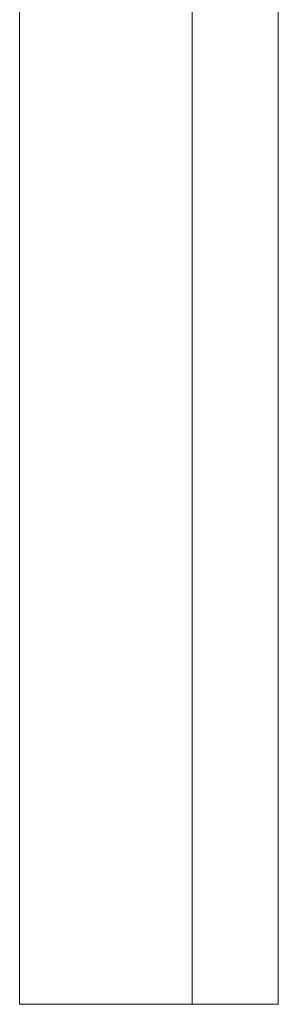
# Model space of a CAD drawing. Header units: metres. Extents: x 397.7 to 427.5, y 12.6 to 28.4.
# Tile 34 of 124: x 404.437 to 404.467, y 26.9905 to 27.1048. Entities that reach past the tile are written whole.
import ezdxf

# ---------------------------------------------------------------- set-up
doc = ezdxf.new("R2010")
doc.units = ezdxf.units.M
doc.layers.add('A-GENM-____-OTLN', color=7, linetype='Continuous', lineweight=18)

# ---------------------------------------------------------------- blocks, each defined once
blk = doc.blocks.new('Family - LONDR55-XX_ZZ-ARQ-CAA-M3D-Londres55-151283-08_CLI_AIRE_P5')
at = {"layer": 'A-GENM-____-OTLN', "color": 253, "true_color": 0xaaaaaa}
for p, q in [((0.6, 0.03), (0, 0.03)), ((0, 0.03), (0, 0.01)), ((0, 0.03), (0, 0.01)), ((0.6, 0.03), (0, 0.03)), ((0, 0.01), (0.6, 0.01)), ((0, 0.01), (0.6, 0.01)), ((0.6, 0.01), (0, 0.01)), ((0, 0.01), (0, 0)), ((0, 0), (0, 0.01)), ((0, 0.01), (0.6, 0.01)), ((0, 0), (0.6, 0)), ((0.6, 0), (0, 0))]:
    blk.add_line(p, q, dxfattribs=at)
blk = doc.blocks.new('Family - Mirall P5-151656-08_CLI_AIRE_P5')
blk.add_blockref('Family - LONDR55-XX_ZZ-ARQ-CAA-M3D-Londres55-151283-08_CLI_AIRE_P5', (0, 0))
blk = doc.blocks.new('LONDR55-XX_ZZ-ARQ-CAA-M3D-Londres55_ifc-1-08_CLI_AIRE_P5')
at = {"layer": 'A-GENM-____-OTLN', "color": 253, "lineweight": 18, "true_color": 0xaaaaaa, "rotation": 90}
blk.add_blockref('Family - Mirall P5-151656-08_CLI_AIRE_P5', (404.46698, 26.99052), dxfattribs=at)

msp = doc.modelspace()

# ---------------------------------------------------------------- block references
at = {"lineweight": 5}
msp.add_blockref('LONDR55-XX_ZZ-ARQ-CAA-M3D-Londres55_ifc-1-08_CLI_AIRE_P5', (0, 0), dxfattribs=at)

doc.saveas('drawing.dxf')
